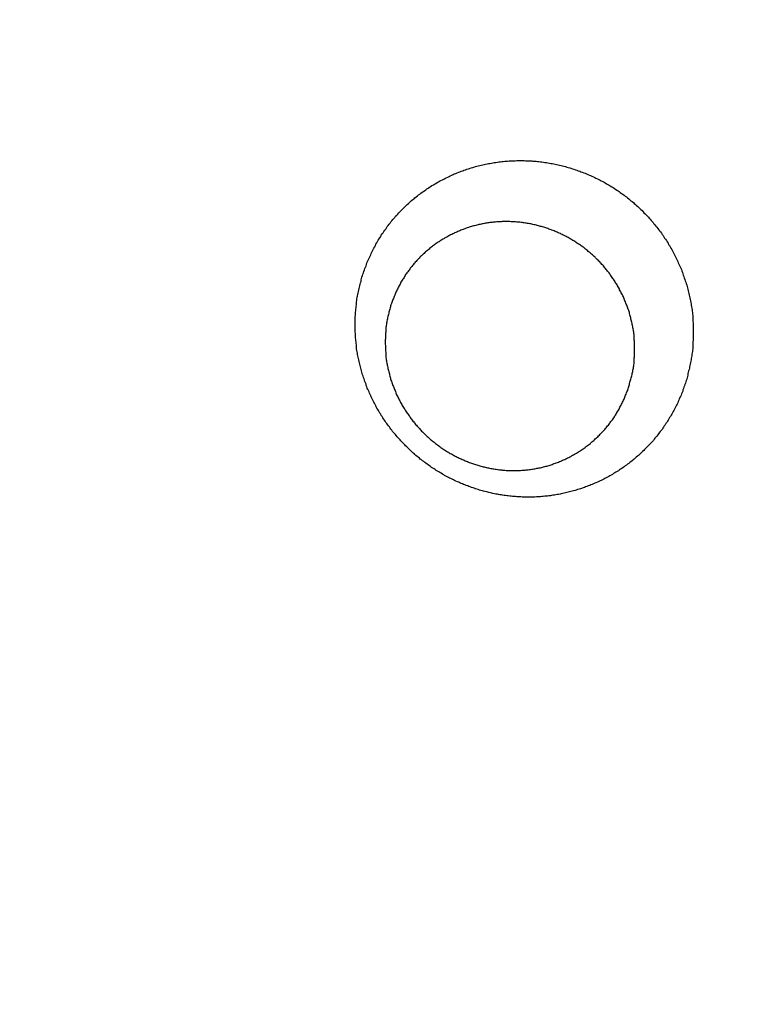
# Model space of a CAD drawing. Header units: millimetres. Extents: x 11979 to 37895, y 18730 to 47884.
# Tile 172 of 256: x 35966.5 to 35968.82, y 41550.25 to 41553.41. Entities that reach past the tile are written whole.
import ezdxf

# ---------------------------------------------------------------- set-up
doc = ezdxf.new("R2010")
doc.units = ezdxf.units.MM
doc.layers.add('-WYMIAR', color=8, linetype='Continuous')
doc.layers.add('PROJEKTOWANE', color=5, linetype='Continuous')
doc.styles.get("Standard").update_dxf_attribs({"font": 'arial.ttf'})
doc.dimstyles.new('CZA-KROPKA-50', dxfattribs={"dimtxt": 12, "dimasz": 1, "dimexe": 2, "dimexo": 25, "dimgap": 4, "dimtad": 1, "dimdec": 1, "dimrnd": 0.5, "dimzin": 9, "dimdsep": 46, "dimtxsty": 'Standard', "dimblk": 'CZA-KROPKA', "dimblk1": 'CZA-KROPKA', "dimblk2": 'CZA-KROPKA', "dimsah": 1, "dimcen": -20, "dimse1": 1, "dimse2": 1, "dimclrd": 8, "dimclre": 8, "dimclrt": 9, "dimadec": 0, "dimazin": 0, "dimtfac": 1, "dimtdec": 1, "dimtmove": 1, "dimatfit": 3, "dimldrblk": 'CZA-KROPKA', "dimfxl": 1, "dimtolj": 1, "dimtzin": 9, "dimarcsym": 0})

# ---------------------------------------------------------------- blocks, each defined once
blk = doc.blocks.new('CZA-KROPKA')
at = {"layer": '-WYMIAR', "linetype": 'ByBlock'}
for p, q in [((0, 10), (0, -10)), ((5, 0), (-5, 0))]:
    blk.add_line(p, q, dxfattribs=at)
at = {"layer": '-WYMIAR', "linetype": 'ByBlock', "const_width": 2.5}
blk.add_lwpolyline([(-1.25, 0, 1), (1.25, 0, 1)], format="xyb", close=True, dxfattribs=at)
blk = doc.blocks.new('*D2953')
at = {"layer": '-WYMIAR', "color": 8, "lineweight": -2}
blk.add_line((33872.3905, 41340.6237), (36051.3905, 41340.6237), dxfattribs=at)
at = {"layer": 'Defpoints', "color": 0}
for p in [(33871.3905, 41814.6237), (36052.3905, 41814.6237), (36052.3905, 41340.6237)]:
    blk.add_point(p, dxfattribs=at)
at = {"layer": '-WYMIAR', "color": 8, "lineweight": -2, "rotation": 180}
blk.add_blockref('CZA-KROPKA', (33871.3905, 41340.6237), dxfattribs=at)
at = {"layer": '-WYMIAR', "color": 8, "lineweight": -2}
blk.add_blockref('CZA-KROPKA', (36052.3905, 41340.6237), dxfattribs=at)
at = {"layer": '-WYMIAR', "color": 9, "insert": (34961.8905, 41350.7506), "char_height": 12, "attachment_point": 5, "bg_fill": 3, "box_fill_scale": 1.1, "bg_fill_color": 257, "bg_fill_transparency": 0}
blk.add_mtext('\\A1;2181', dxfattribs=at)
blk = doc.blocks.new('*D2961')
at = {"layer": '-WYMIAR', "color": 8, "lineweight": -2}
blk.add_line((36202.3905, 41491.6237), (36202.3905, 42911.6237), dxfattribs=at)
at = {"layer": 'Defpoints', "color": 0}
for p in [(34928.3905, 42912.6237), (36202.3905, 42912.6237), (36052.3905, 41490.6237)]:
    blk.add_point(p, dxfattribs=at)
at = {"layer": '-WYMIAR', "color": 8, "lineweight": -2}
for p, rotation in [((36202.3905, 42912.6237), 90), ((36202.3905, 41490.6237), 270)]:
    blk.add_blockref('CZA-KROPKA', p, dxfattribs=dict(at, rotation=rotation))
at = {"layer": '-WYMIAR', "color": 9, "insert": (36192.366, 42201.6237), "char_height": 12, "attachment_point": 5, "rotation": 90, "bg_fill": 3, "box_fill_scale": 1.1, "bg_fill_color": 257, "bg_fill_transparency": 0}
blk.add_mtext('\\A1;1422', dxfattribs=at)
blk = doc.blocks.new('Pisuar NOVA PRO ze zintegrowanym ceramicznym sitkiem')
at = {"linetype": 'ByBlock'}
blk.add_lwpolyline([(0.048522, -0.280264, 0.01172), (0.076356, -0.214528)], format="xyb", dxfattribs=at)
for points in [[(0.027323, -0.207823, 0), (0.027323, -0.207778, 0), (0.027323, -0.207733, 0), (0.027323, -0.207688, 0), (0.027323, -0.207643, 0), (0.027323, -0.207598, 0), (0.027323, -0.207553, 0), (0.027333, -0.207508, 0), (0.027333, -0.207463, 0), (0.027333, -0.207418, 0), (0.027343, -0.207373, 0), (0.027343, -0.207328, 0), (0.027343, -0.207283, 0), (0.027353, -0.207238, 0), (0.027353, -0.207194, 0), (0.027363, -0.207149, 0), (0.027373, -0.207104, 0), (0.027373, -0.207059, 0), (0.027383, -0.207015, 0), (0.027393, -0.20697, 0), (0.027393, -0.206926, 0), (0.027403, -0.206881, 0), (0.027413, -0.206837, 0), (0.027423, -0.206792, 0), (0.027433, -0.206748, 0), (0.027443, -0.206704, 0), (0.027443, -0.20666, 0), (0.027453, -0.206616, 0), (0.027473, -0.206572, 0), (0.027483, -0.206528, 0), (0.027493, -0.206484, 0), (0.027503, -0.20644, 0), (0.027513, -0.206397, 0), (0.027523, -0.206353, 0), (0.027533, -0.20631, 0), (0.027553, -0.206267, 0), (0.027563, -0.206223, 0), (0.027573, -0.20618, 0), (0.027593, -0.206137, 0), (0.027603, -0.206095, 0), (0.027623, -0.206052, 0), (0.027633, -0.206009, 0), (0.027653, -0.205967, 0), (0.027663, -0.205924, 0), (0.027683, -0.205882, 0), (0.027703, -0.20584, 0), (0.027713, -0.205798, 0), (0.027733, -0.205757, 0), (0.027753, -0.205715, 0), (0.027773, -0.205674, 0), (0.027783, -0.205632, 0), (0.027803, -0.205591, 0), (0.027823, -0.20555, 0), (0.027843, -0.205509, 0), (0.027863, -0.205469, 0), (0.027883, -0.205428, 0), (0.027903, -0.205388, 0), (0.027923, -0.205348, 0), (0.027943, -0.205308, 0), (0.027963, -0.205268, 0), (0.027993, -0.205229, 0), (0.028013, -0.205189, 0), (0.028033, -0.20515, 0), (0.028053, -0.205111, 0), (0.028083, -0.205073, 0), (0.028103, -0.205034, 0), (0.028123, -0.204996, 0), (0.028153, -0.204958, 0), (0.028173, -0.20492, 0), (0.028203, -0.204882, 0), (0.028223, -0.204845, 0), (0.028253, -0.204807, 0), (0.028273, -0.20477, 0), (0.028303, -0.204733, 0), (0.028323, -0.204697, 0), (0.028353, -0.20466, 0), (0.028383, -0.204624, 0), (0.028413, -0.204588, 0), (0.028433, -0.204553, 0), (0.028463, -0.204517, 0), (0.028493, -0.204482, 0), (0.028523, -0.204447, 0), (0.028553, -0.204413, 0), (0.028573, -0.204378, 0), (0.028603, -0.204344, 0), (0.028633, -0.20431, 0), (0.028663, -0.204276, 0), (0.028693, -0.204243, 0), (0.028723, -0.20421, 0), (0.028763, -0.204177, 0), (0.028793, -0.204144, 0), (0.028823, -0.204112, 0), (0.028853, -0.20408, 0), (0.028883, -0.204048, 0), (0.028913, -0.204016, 0), (0.028953, -0.203985, 0), (0.028983, -0.203954, 0), (0.029013, -0.203923, 0), (0.029043, -0.203893, 0), (0.029083, -0.203863, 0), (0.029113, -0.203833, 0), (0.029153, -0.203803, 0), (0.029183, -0.203774, 0), (0.029213, -0.203745, 0), (0.029253, -0.203716, 0), (0.029283, -0.203688, 0), (0.029323, -0.20366, 0), (0.029353, -0.203632, 0), (0.029393, -0.203605, 0), (0.029433, -0.203578, 0), (0.029463, -0.203551, 0), (0.029503, -0.203524, 0), (0.029543, -0.203498, 0), (0.029573, -0.203472, 0), (0.029613, -0.203447, 0), (0.029653, -0.203421, 0), (0.029683, -0.203396, 0), (0.029723, -0.203372, 0), (0.029763, -0.203348, 0), (0.029803, -0.203324, 0), (0.029843, -0.2033, 0), (0.029883, -0.203277, 0), (0.029913, -0.203254, 0), (0.029953, -0.203231, 0), (0.029993, -0.203209, 0), (0.030033, -0.203187, 0), (0.030073, -0.203166, 0), (0.030113, -0.203144, 0), (0.030153, -0.203123, 0), (0.030193, -0.203103, 0), (0.030233, -0.203083, 0), (0.030273, -0.203063, 0), (0.030313, -0.203043, 0), (0.030353, -0.203024, 0), (0.030393, -0.203005, 0), (0.030443, -0.202986, 0), (0.030483, -0.202968, 0), (0.030523, -0.20295, 0), (0.030563, -0.202933, 0), (0.030603, -0.202916, 0), (0.030643, -0.202899, 0), (0.030693, -0.202883, 0), (0.030733, -0.202867, 0), (0.030773, -0.202851, 0), (0.030813, -0.202835, 0), (0.030853, -0.20282, 0), (0.030903, -0.202806, 0), (0.030943, -0.202792, 0), (0.030983, -0.202778, 0), (0.031033, -0.202764, 0), (0.031073, -0.202751, 0), (0.031113, -0.202738, 0), (0.031163, -0.202726, 0), (0.031203, -0.202713, 0), (0.031243, -0.202702, 0), (0.031293, -0.20269, 0), (0.031333, -0.202679, 0), (0.031373, -0.202669, 0), (0.031423, -0.202658, 0), (0.031463, -0.202649, 0), (0.031513, -0.202639, 0), (0.031553, -0.20263, 0), (0.031593, -0.202621, 0), (0.031643, -0.202613, 0), (0.031683, -0.202605, 0), (0.031733, -0.202597, 0), (0.031773, -0.20259, 0), (0.031823, -0.202583, 0), (0.031863, -0.202577, 0), (0.031903, -0.20257, 0), (0.031953, -0.202565, 0), (0.031993, -0.202559, 0), (0.032043, -0.202554, 0), (0.032083, -0.20255, 0), (0.032133, -0.202546, 0), (0.032173, -0.202542, 0), (0.032223, -0.202538, 0), (0.032263, -0.202535, 0), (0.032313, -0.202533, 0), (0.032353, -0.20253, 0), (0.032403, -0.202528, 0), (0.032443, -0.202527, 0), (0.032493, -0.202526, 0), (0.032533, -0.202525, 0), (0.032583, -0.202524, 0), (0.032623, -0.202524, 0), (0.032673, -0.202524, 0), (0.032713, -0.202525, 0), (0.032763, -0.202526, 0), (0.032803, -0.202528, 0), (0.032853, -0.202529, 0), (0.032893, -0.202532, 0), (0.032943, -0.202534, 0), (0.032983, -0.202537, 0), (0.033023, -0.20254, 0), (0.033073, -0.202544, 0), (0.033113, -0.202548, 0), (0.033163, -0.202552, 0), (0.033203, -0.202557, 0), (0.033253, -0.202562, 0), (0.033293, -0.202567, 0), (0.033343, -0.202573, 0), (0.033383, -0.20258, 0), (0.033433, -0.202586, 0), (0.033473, -0.202593, 0), (0.033523, -0.2026, 0), (0.033563, -0.202608, 0), (0.033603, -0.202616, 0), (0.033653, -0.202624, 0), (0.033693, -0.202633, 0), (0.033743, -0.202642, 0), (0.033783, -0.202652, 0), (0.033823, -0.202661, 0), (0.033873, -0.202672, 0), (0.033913, -0.202682, 0), (0.033953, -0.202693, 0), (0.034003, -0.202704, 0), (0.034043, -0.202716, 0), (0.034083, -0.202728, 0), (0.034133, -0.20274, 0), (0.034173, -0.202753, 0), (0.034213, -0.202766, 0), (0.034263, -0.202779, 0), (0.034303, -0.202793, 0), (0.034343, -0.202807, 0), (0.034383, -0.202821, 0), (0.034433, -0.202836, 0), (0.034473, -0.202851, 0), (0.034513, -0.202866, 0), (0.034553, -0.202882, 0), (0.034603, -0.202898, 0), (0.034643, -0.202915, 0), (0.034683, -0.202931, 0), (0.034723, -0.202948, 0), (0.034763, -0.202966, 0), (0.034803, -0.202984, 0), (0.034843, -0.203002, 0), (0.034883, -0.20302, 0), (0.034933, -0.203039, 0), (0.034973, -0.203058, 0), (0.035013, -0.203077, 0), (0.035053, -0.203097, 0), (0.035093, -0.203117, 0), (0.035133, -0.203137, 0), (0.035173, -0.203158, 0), (0.035213, -0.203179, 0), (0.035253, -0.2032, 0), (0.035293, -0.203222, 0), (0.035323, -0.203244, 0), (0.035363, -0.203266, 0), (0.035403, -0.203289, 0), (0.035443, -0.203312, 0), (0.035483, -0.203335, 0), (0.035523, -0.203358, 0), (0.035563, -0.203382, 0), (0.035593, -0.203406, 0), (0.035633, -0.203431, 0), (0.035673, -0.203455, 0), (0.035713, -0.20348, 0), (0.035743, -0.203506, 0), (0.035783, -0.203531, 0), (0.035823, -0.203557, 0), (0.035853, -0.203583, 0), (0.035893, -0.20361, 0), (0.035933, -0.203637, 0), (0.035963, -0.203664, 0), (0.036003, -0.203691, 0), (0.036033, -0.203719, 0), (0.036073, -0.203747, 0), (0.036103, -0.203775, 0), (0.036143, -0.203803, 0), (0.036173, -0.203832, 0), (0.036213, -0.203861, 0), (0.036243, -0.20389, 0), (0.036273, -0.20392, 0), (0.036313, -0.20395, 0), (0.036343, -0.20398, 0), (0.036373, -0.20401, 0), (0.036413, -0.204041, 0), (0.036443, -0.204072, 0), (0.036473, -0.204103, 0), (0.036503, -0.204134, 0), (0.036543, -0.204166, 0), (0.036573, -0.204198, 0), (0.036603, -0.20423, 0), (0.036633, -0.204262, 0), (0.036663, -0.204295, 0), (0.036693, -0.204328, 0), (0.036723, -0.204361, 0), (0.036753, -0.204394, 0), (0.036783, -0.204428, 0), (0.036813, -0.204462, 0), (0.036843, -0.204496, 0), (0.036873, -0.20453, 0), (0.036903, -0.204565, 0), (0.036933, -0.204599, 0), (0.036963, -0.204634, 0), (0.036983, -0.204669, 0), (0.037013, -0.204705, 0), (0.037043, -0.20474, 0), (0.037063, -0.204776, 0), (0.037093, -0.204812, 0), (0.037123, -0.204849, 0), (0.037143, -0.204885, 0), (0.037173, -0.204922, 0), (0.037203, -0.204959, 0), (0.037223, -0.204996, 0), (0.037253, -0.205033, 0), (0.037273, -0.205071, 0), (0.037293, -0.205108, 0), (0.037323, -0.205146, 0), (0.037343, -0.205184, 0), (0.037373, -0.205222, 0), (0.037393, -0.205261, 0), (0.037413, -0.205299, 0), (0.037433, -0.205338, 0), (0.037463, -0.205377, 0), (0.037483, -0.205416, 0), (0.037503, -0.205456, 0), (0.037523, -0.205495, 0), (0.037543, -0.205535, 0), (0.037563, -0.205575, 0), (0.037583, -0.205615, 0), (0.037603, -0.205655, 0), (0.037623, -0.205695, 0), (0.037643, -0.205736, 0), (0.037663, -0.205776, 0), (0.037683, -0.205817, 0), (0.037703, -0.205858, 0), (0.037713, -0.205899, 0), (0.037733, -0.20594, 0), (0.037753, -0.205982, 0), (0.037773, -0.206023, 0), (0.037783, -0.206065, 0), (0.037803, -0.206107, 0), (0.037813, -0.206149, 0), (0.037833, -0.206191, 0), (0.037853, -0.206233, 0), (0.037863, -0.206275, 0), (0.037873, -0.206318, 0), (0.037893, -0.20636, 0), (0.037903, -0.206403, 0), (0.037923, -0.206446, 0), (0.037933, -0.206489, 0), (0.037943, -0.206532, 0), (0.037953, -0.206575, 0), (0.037973, -0.206618, 0), (0.037983, -0.206661, 0), (0.037993, -0.206705, 0), (0.038003, -0.206748, 0), (0.038013, -0.206792, 0), (0.038023, -0.206836, 0), (0.038033, -0.206879, 0), (0.038043, -0.206923, 0), (0.038053, -0.206967, 0), (0.038063, -0.207011, 0), (0.038073, -0.207055, 0), (0.038083, -0.2071, 0), (0.038083, -0.207144, 0), (0.038093, -0.207188, 0), (0.038103, -0.207232, 0), (0.038113, -0.207277, 0), (0.038113, -0.207321, 0), (0.038123, -0.207366, 0), (0.038123, -0.20741, 0), (0.038133, -0.207455, 0), (0.038133, -0.2075, 0), (0.038143, -0.207545, 0), (0.038143, -0.207589, 0), (0.038153, -0.207634, 0), (0.038153, -0.207679, 0), (0.038153, -0.207724, 0), (0.038153, -0.207769, 0), (0.038163, -0.207814, 0), (0.038163, -0.207859, 0), (0.038163, -0.207904, 0), (0.038163, -0.207949, 0), (0.038163, -0.207994, 0), (0.038163, -0.208039, 0), (0.038163, -0.208084, 0), (0.038163, -0.208129, 0), (0.038163, -0.208174, 0), (0.038163, -0.208219, 0), (0.038163, -0.208264, 0)], [(0.037203, -0.207462, 0), (0.037203, -0.207427, 0), (0.037193, -0.207391, 0), (0.037193, -0.207356, 0), (0.037193, -0.20732, 0), (0.037193, -0.207284, 0), (0.037193, -0.207249, 0), (0.037193, -0.207213, 0), (0.037183, -0.207178, 0), (0.037183, -0.207142, 0), (0.037183, -0.207107, 0), (0.037173, -0.207071, 0), (0.037173, -0.207036, 0), (0.037173, -0.207001, 0), (0.037163, -0.206965, 0), (0.037163, -0.20693, 0), (0.037153, -0.206895, 0), (0.037153, -0.20686, 0), (0.037143, -0.206825, 0), (0.037133, -0.20679, 0), (0.037133, -0.206755, 0), (0.037123, -0.20672, 0), (0.037113, -0.206685, 0), (0.037113, -0.20665, 0), (0.037103, -0.206615, 0), (0.037093, -0.206581, 0), (0.037083, -0.206546, 0), (0.037073, -0.206512, 0), (0.037063, -0.206477, 0), (0.037063, -0.206443, 0), (0.037053, -0.206409, 0), (0.037043, -0.206374, 0), (0.037033, -0.20634, 0), (0.037023, -0.206306, 0), (0.037013, -0.206273, 0), (0.036993, -0.206239, 0), (0.036983, -0.206205, 0), (0.036973, -0.206171, 0), (0.036963, -0.206138, 0), (0.036953, -0.206105, 0), (0.036933, -0.206071, 0), (0.036923, -0.206038, 0), (0.036913, -0.206005, 0), (0.036903, -0.205972, 0), (0.036883, -0.205939, 0), (0.036873, -0.205907, 0), (0.036853, -0.205874, 0), (0.036843, -0.205842, 0), (0.036833, -0.205809, 0), (0.036813, -0.205777, 0), (0.036793, -0.205745, 0), (0.036783, -0.205713, 0), (0.036763, -0.205681, 0), (0.036753, -0.20565, 0), (0.036733, -0.205618, 0), (0.036713, -0.205587, 0), (0.036703, -0.205555, 0), (0.036683, -0.205524, 0), (0.036663, -0.205493, 0), (0.036653, -0.205463, 0), (0.036633, -0.205432, 0), (0.036613, -0.205401, 0), (0.036593, -0.205371, 0), (0.036573, -0.205341, 0), (0.036553, -0.205311, 0), (0.036533, -0.205281, 0), (0.036513, -0.205251, 0), (0.036493, -0.205222, 0), (0.036473, -0.205193, 0), (0.036453, -0.205163, 0), (0.036433, -0.205134, 0), (0.036413, -0.205106, 0), (0.036393, -0.205077, 0), (0.036373, -0.205049, 0), (0.036353, -0.20502, 0), (0.036333, -0.204992, 0), (0.036313, -0.204964, 0), (0.036283, -0.204937, 0), (0.036263, -0.204909, 0), (0.036243, -0.204882, 0), (0.036223, -0.204854, 0), (0.036193, -0.204827, 0), (0.036173, -0.204801, 0), (0.036153, -0.204774, 0), (0.036123, -0.204748, 0), (0.036103, -0.204722, 0), (0.036073, -0.204696, 0), (0.036053, -0.20467, 0), (0.036033, -0.204644, 0), (0.036003, -0.204619, 0), (0.035983, -0.204594, 0), (0.035953, -0.204569, 0), (0.035933, -0.204544, 0), (0.035903, -0.20452, 0), (0.035873, -0.204495, 0), (0.035853, -0.204471, 0), (0.035823, -0.204447, 0), (0.035803, -0.204424, 0), (0.035773, -0.2044, 0), (0.035743, -0.204377, 0), (0.035713, -0.204354, 0), (0.035693, -0.204331, 0), (0.035663, -0.204309, 0), (0.035633, -0.204287, 0), (0.035603, -0.204265, 0), (0.035583, -0.204243, 0), (0.035553, -0.204221, 0), (0.035523, -0.2042, 0), (0.035493, -0.204179, 0), (0.035463, -0.204158, 0), (0.035433, -0.204137, 0), (0.035413, -0.204117, 0), (0.035383, -0.204097, 0), (0.035353, -0.204077, 0), (0.035323, -0.204057, 0), (0.035293, -0.204038, 0), (0.035263, -0.204019, 0), (0.035233, -0.204, 0), (0.035203, -0.203981, 0), (0.035173, -0.203963, 0), (0.035143, -0.203945, 0), (0.035113, -0.203927, 0), (0.035073, -0.203909, 0), (0.035043, -0.203892, 0), (0.035013, -0.203875, 0), (0.034983, -0.203858, 0), (0.034953, -0.203842, 0), (0.034923, -0.203825, 0), (0.034893, -0.203809, 0), (0.034863, -0.203794, 0), (0.034823, -0.203778, 0), (0.034793, -0.203763, 0), (0.034763, -0.203748, 0), (0.034733, -0.203733, 0), (0.034693, -0.203719, 0), (0.034663, -0.203705, 0), (0.034633, -0.203691, 0), (0.034603, -0.203677, 0), (0.034563, -0.203664, 0), (0.034533, -0.203651, 0), (0.034503, -0.203638, 0), (0.034463, -0.203626, 0), (0.034433, -0.203614, 0), (0.034403, -0.203602, 0), (0.034363, -0.20359, 0), (0.034333, -0.203579, 0), (0.034303, -0.203568, 0), (0.034263, -0.203557, 0), (0.034233, -0.203547, 0), (0.034193, -0.203537, 0), (0.034163, -0.203527, 0), (0.034133, -0.203517, 0), (0.034093, -0.203508, 0), (0.034063, -0.203499, 0), (0.034023, -0.203491, 0), (0.033993, -0.203482, 0), (0.033953, -0.203474, 0), (0.033923, -0.203466, 0), (0.033883, -0.203459, 0), (0.033853, -0.203452, 0), (0.033813, -0.203445, 0), (0.033783, -0.203439, 0), (0.033743, -0.203433, 0), (0.033713, -0.203427, 0), (0.033673, -0.203421, 0), (0.033643, -0.203416, 0), (0.033603, -0.203411, 0), (0.033573, -0.203406, 0), (0.033533, -0.203402, 0), (0.033503, -0.203398, 0), (0.033463, -0.203395, 0), (0.033433, -0.203391, 0), (0.033393, -0.203388, 0), (0.033363, -0.203386, 0), (0.033323, -0.203383, 0), (0.033283, -0.203381, 0), (0.033253, -0.203379, 0), (0.033213, -0.203378, 0), (0.033183, -0.203377, 0), (0.033143, -0.203376, 0), (0.033113, -0.203376, 0), (0.033073, -0.203376, 0), (0.033033, -0.203376, 0), (0.033003, -0.203376, 0), (0.032963, -0.203377, 0), (0.032933, -0.203378, 0), (0.032893, -0.20338, 0), (0.032863, -0.203382, 0), (0.032823, -0.203384, 0), (0.032793, -0.203386, 0), (0.032753, -0.203389, 0), (0.032713, -0.203392, 0), (0.032683, -0.203396, 0), (0.032643, -0.203399, 0), (0.032613, -0.203403, 0), (0.032573, -0.203408, 0), (0.032543, -0.203412, 0), (0.032503, -0.203417, 0), (0.032473, -0.203423, 0), (0.032433, -0.203429, 0), (0.032403, -0.203435, 0), (0.032363, -0.203441, 0), (0.032333, -0.203448, 0), (0.032293, -0.203455, 0), (0.032263, -0.203462, 0), (0.032223, -0.203469, 0), (0.032193, -0.203477, 0), (0.032153, -0.203486, 0), (0.032123, -0.203494, 0), (0.032083, -0.203503, 0), (0.032053, -0.203513, 0), (0.032013, -0.203522, 0), (0.031983, -0.203532, 0), (0.031943, -0.203542, 0), (0.031913, -0.203553, 0), (0.031883, -0.203564, 0), (0.031843, -0.203575, 0), (0.031813, -0.203587, 0), (0.031783, -0.203599, 0), (0.031743, -0.203611, 0), (0.031713, -0.203623, 0), (0.031673, -0.203636, 0), (0.031643, -0.203649, 0), (0.031613, -0.203663, 0), (0.031573, -0.203676, 0), (0.031543, -0.203691, 0), (0.031513, -0.203705, 0), (0.031483, -0.20372, 0), (0.031443, -0.203735, 0), (0.031413, -0.20375, 0), (0.031383, -0.203766, 0), (0.031353, -0.203781, 0), (0.031313, -0.203798, 0), (0.031283, -0.203814, 0), (0.031253, -0.203831, 0), (0.031223, -0.203848, 0), (0.031193, -0.203865, 0), (0.031163, -0.203883, 0), (0.031133, -0.203901, 0), (0.031093, -0.203919, 0), (0.031063, -0.203938, 0), (0.031033, -0.203956, 0), (0.031003, -0.203975, 0), (0.030973, -0.203995, 0), (0.030943, -0.204014, 0), (0.030913, -0.204034, 0), (0.030883, -0.204055, 0), (0.030853, -0.204075, 0), (0.030823, -0.204096, 0), (0.030793, -0.204117, 0), (0.030773, -0.204138, 0), (0.030743, -0.20416, 0), (0.030713, -0.204181, 0), (0.030683, -0.204203, 0), (0.030653, -0.204226, 0), (0.030623, -0.204248, 0), (0.030603, -0.204271, 0), (0.030573, -0.204294, 0), (0.030543, -0.204317, 0), (0.030513, -0.204341, 0), (0.030493, -0.204365, 0), (0.030463, -0.204389, 0), (0.030433, -0.204413, 0), (0.030413, -0.204438, 0), (0.030383, -0.204463, 0), (0.030363, -0.204488, 0), (0.030333, -0.204513, 0), (0.030303, -0.204539, 0), (0.030283, -0.204564, 0), (0.030263, -0.20459, 0), (0.030233, -0.204617, 0), (0.030213, -0.204643, 0), (0.030183, -0.20467, 0), (0.030163, -0.204697, 0), (0.030133, -0.204724, 0), (0.030113, -0.204751, 0), (0.030093, -0.204779, 0), (0.030073, -0.204807, 0), (0.030043, -0.204835, 0), (0.030023, -0.204863, 0), (0.030003, -0.204892, 0), (0.029983, -0.20492, 0), (0.029963, -0.204949, 0), (0.029933, -0.204978, 0), (0.029913, -0.205008, 0), (0.029893, -0.205037, 0), (0.029873, -0.205067, 0), (0.029853, -0.205097, 0), (0.029833, -0.205127, 0), (0.029813, -0.205157, 0), (0.029793, -0.205188, 0), (0.029783, -0.205218, 0), (0.029763, -0.205249, 0), (0.029743, -0.20528, 0), (0.029723, -0.205311, 0), (0.029703, -0.205343, 0), (0.029693, -0.205374, 0), (0.029673, -0.205406, 0), (0.029653, -0.205438, 0), (0.029633, -0.20547, 0), (0.029623, -0.205502, 0), (0.029603, -0.205534, 0), (0.029593, -0.205567, 0), (0.029573, -0.205599, 0), (0.029563, -0.205632, 0), (0.029543, -0.205665, 0), (0.029533, -0.205698, 0), (0.029513, -0.205731, 0), (0.029503, -0.205764, 0), (0.029493, -0.205798, 0), (0.029473, -0.205831, 0), (0.029463, -0.205865, 0), (0.029453, -0.205899, 0), (0.029433, -0.205933, 0), (0.029423, -0.205967, 0), (0.029413, -0.206001, 0), (0.029403, -0.206035, 0), (0.029393, -0.206069, 0), (0.029383, -0.206104, 0), (0.029373, -0.206138, 0), (0.029363, -0.206173, 0), (0.029353, -0.206207, 0), (0.029343, -0.206242, 0), (0.029333, -0.206277, 0), (0.029323, -0.206312, 0), (0.029313, -0.206347, 0), (0.029303, -0.206382, 0), (0.029293, -0.206417, 0), (0.029283, -0.206452, 0), (0.029283, -0.206488, 0), (0.029273, -0.206523, 0), (0.029263, -0.206558, 0), (0.029263, -0.206594, 0), (0.029253, -0.206629, 0), (0.029243, -0.206665, 0), (0.029243, -0.206701, 0), (0.029233, -0.206736, 0), (0.029233, -0.206772, 0), (0.029223, -0.206808, 0), (0.029223, -0.206844, 0), (0.029223, -0.206879, 0), (0.029213, -0.206915, 0), (0.029213, -0.206951, 0), (0.029213, -0.206987, 0), (0.029203, -0.207023, 0), (0.029203, -0.207059, 0), (0.029203, -0.207095, 0), (0.029203, -0.207131, 0), (0.029203, -0.207167, 0), (0.029203, -0.207203, 0), (0.029203, -0.207239, 0), (0.029203, -0.207275, 0)], [(0.029203, -0.207275, 0), (0.029203, -0.207311, 0), (0.029203, -0.207347, 0), (0.029203, -0.207383, 0), (0.029203, -0.207419, 0), (0.029203, -0.207455, 0), (0.029203, -0.207491, 0), (0.029203, -0.207527, 0), (0.029213, -0.207562, 0), (0.029213, -0.207598, 0), (0.029213, -0.207634, 0), (0.029223, -0.20767, 0), (0.029223, -0.207706, 0), (0.029223, -0.207742, 0), (0.029233, -0.207777, 0), (0.029233, -0.207813, 0), (0.029243, -0.207849, 0), (0.029243, -0.207884, 0), (0.029253, -0.20792, 0), (0.029263, -0.207955, 0), (0.029263, -0.207991, 0), (0.029273, -0.208026, 0), (0.029283, -0.208061, 0), (0.029283, -0.208097, 0), (0.029293, -0.208132, 0), (0.029303, -0.208167, 0), (0.029313, -0.208202, 0), (0.029323, -0.208237, 0), (0.029323, -0.208272, 0), (0.029333, -0.208307, 0), (0.029343, -0.208341, 0), (0.029353, -0.208376, 0), (0.029363, -0.20841, 0), (0.029373, -0.208445, 0), (0.029383, -0.208479, 0), (0.029393, -0.208513, 0), (0.029413, -0.208548, 0), (0.029423, -0.208582, 0), (0.029433, -0.208616, 0), (0.029443, -0.208649, 0), (0.029453, -0.208683, 0), (0.029473, -0.208717, 0), (0.029483, -0.20875, 0), (0.029493, -0.208784, 0), (0.029513, -0.208817, 0), (0.029523, -0.20885, 0), (0.029543, -0.208883, 0), (0.029553, -0.208916, 0), (0.029563, -0.208949, 0), (0.029583, -0.208981, 0), (0.029593, -0.209014, 0), (0.029613, -0.209046, 0), (0.029633, -0.209078, 0), (0.029643, -0.20911, 0), (0.029663, -0.209142, 0), (0.029683, -0.209174, 0), (0.029693, -0.209205, 0), (0.029713, -0.209237, 0), (0.029733, -0.209268, 0), (0.029753, -0.209299, 0), (0.029763, -0.20933, 0), (0.029783, -0.209361, 0), (0.029803, -0.209391, 0), (0.029823, -0.209422, 0), (0.029843, -0.209452, 0), (0.029863, -0.209482, 0), (0.029883, -0.209512, 0), (0.029903, -0.209541, 0), (0.029923, -0.209571, 0), (0.029943, -0.2096, 0), (0.029963, -0.209629, 0), (0.029983, -0.209658, 0), (0.030003, -0.209687, 0), (0.030023, -0.209716, 0), (0.030043, -0.209744, 0), (0.030073, -0.209772, 0), (0.030093, -0.2098, 0), (0.030113, -0.209828, 0), (0.030133, -0.209855, 0), (0.030163, -0.209883, 0), (0.030183, -0.20991, 0), (0.030203, -0.209937, 0), (0.030223, -0.209963, 0), (0.030253, -0.20999, 0), (0.030273, -0.210016, 0), (0.030303, -0.210042, 0), (0.030323, -0.210068, 0), (0.030353, -0.210094, 0), (0.030373, -0.210119, 0), (0.030403, -0.210145, 0), (0.030423, -0.21017, 0), (0.030453, -0.210194, 0), (0.030473, -0.210219, 0), (0.030503, -0.210243, 0), (0.030523, -0.210267, 0), (0.030553, -0.210291, 0), (0.030583, -0.210315, 0), (0.030603, -0.210338, 0), (0.030633, -0.210362, 0), (0.030663, -0.210385, 0), (0.030693, -0.210407, 0), (0.030713, -0.21043, 0), (0.030743, -0.210452, 0), (0.030773, -0.210474, 0), (0.030803, -0.210496, 0), (0.030823, -0.210518, 0), (0.030853, -0.210539, 0), (0.030883, -0.21056, 0), (0.030913, -0.210581, 0), (0.030943, -0.210601, 0), (0.030973, -0.210622, 0), (0.031003, -0.210642, 0), (0.031033, -0.210662, 0), (0.031063, -0.210681, 0), (0.031093, -0.210701, 0), (0.031123, -0.21072, 0), (0.031153, -0.210739, 0), (0.031183, -0.210757, 0), (0.031213, -0.210775, 0), (0.031243, -0.210794, 0), (0.031273, -0.210811, 0), (0.031303, -0.210829, 0), (0.031333, -0.210846, 0), (0.031363, -0.210863, 0), (0.031393, -0.21088, 0), (0.031423, -0.210896, 0), (0.031463, -0.210913, 0), (0.031493, -0.210929, 0), (0.031523, -0.210944, 0), (0.031553, -0.21096, 0), (0.031583, -0.210975, 0), (0.031623, -0.21099, 0), (0.031653, -0.211004, 0), (0.031683, -0.211019, 0), (0.031713, -0.211033, 0), (0.031753, -0.211046, 0), (0.031783, -0.21106, 0), (0.031813, -0.211073, 0), (0.031853, -0.211086, 0), (0.031883, -0.211099, 0), (0.031913, -0.211111, 0), (0.031953, -0.211123, 0), (0.031983, -0.211135, 0), (0.032013, -0.211146, 0), (0.032053, -0.211157, 0), (0.032083, -0.211168, 0), (0.032113, -0.211179, 0), (0.032153, -0.211189, 0), (0.032183, -0.211199, 0), (0.032223, -0.211209, 0), (0.032253, -0.211219, 0), (0.032283, -0.211228, 0), (0.032323, -0.211237, 0), (0.032353, -0.211245, 0), (0.032393, -0.211253, 0), (0.032423, -0.211261, 0), (0.032463, -0.211269, 0), (0.032493, -0.211276, 0), (0.032533, -0.211284, 0), (0.032563, -0.21129, 0), (0.032603, -0.211297, 0), (0.032633, -0.211303, 0), (0.032673, -0.211309, 0), (0.032703, -0.211314, 0), (0.032743, -0.21132, 0), (0.032773, -0.211325, 0), (0.032813, -0.211329, 0), (0.032843, -0.211334, 0), (0.032883, -0.211338, 0), (0.032913, -0.211341, 0), (0.032953, -0.211345, 0), (0.032983, -0.211348, 0), (0.033023, -0.211351, 0), (0.033063, -0.211353, 0), (0.033093, -0.211355, 0), (0.033133, -0.211357, 0), (0.033163, -0.211358, 0), (0.033203, -0.21136, 0), (0.033233, -0.211361, 0), (0.033273, -0.211361, 0), (0.033303, -0.211361, 0), (0.033343, -0.211361, 0), (0.033383, -0.211361, 0), (0.033413, -0.21136, 0), (0.033453, -0.211359, 0), (0.033483, -0.211358, 0), (0.033523, -0.211356, 0), (0.033553, -0.211354, 0), (0.033593, -0.211352, 0), (0.033623, -0.21135, 0), (0.033663, -0.211347, 0), (0.033703, -0.211343, 0), (0.033733, -0.21134, 0), (0.033773, -0.211336, 0), (0.033803, -0.211332, 0), (0.033843, -0.211327, 0), (0.033873, -0.211322, 0), (0.033913, -0.211317, 0), (0.033943, -0.211312, 0), (0.033983, -0.211306, 0), (0.034013, -0.2113, 0), (0.034053, -0.211293, 0), (0.034083, -0.211286, 0), (0.034123, -0.211279, 0), (0.034153, -0.211272, 0), (0.034193, -0.211264, 0), (0.034223, -0.211256, 0), (0.034263, -0.211247, 0), (0.034293, -0.211239, 0), (0.034333, -0.211229, 0), (0.034363, -0.21122, 0), (0.034403, -0.21121, 0), (0.034433, -0.2112, 0), (0.034473, -0.21119, 0), (0.034503, -0.211179, 0), (0.034533, -0.211168, 0), (0.034573, -0.211157, 0), (0.034603, -0.211145, 0), (0.034643, -0.211133, 0), (0.034673, -0.211121, 0), (0.034703, -0.211108, 0), (0.034743, -0.211095, 0), (0.034773, -0.211082, 0), (0.034803, -0.211069, 0), (0.034843, -0.211055, 0), (0.034873, -0.211041, 0), (0.034903, -0.211026, 0), (0.034933, -0.211011, 0), (0.034973, -0.210996, 0), (0.035003, -0.210981, 0), (0.035033, -0.210965, 0), (0.035063, -0.210949, 0), (0.035103, -0.210933, 0), (0.035133, -0.210917, 0), (0.035163, -0.2109, 0), (0.035193, -0.210883, 0), (0.035223, -0.210865, 0), (0.035253, -0.210848, 0), (0.035293, -0.21083, 0), (0.035323, -0.210812, 0), (0.035353, -0.210793, 0), (0.035383, -0.210774, 0), (0.035413, -0.210755, 0), (0.035443, -0.210736, 0), (0.035473, -0.210716, 0), (0.035503, -0.210696, 0), (0.035533, -0.210676, 0), (0.035563, -0.210656, 0), (0.035593, -0.210635, 0), (0.035623, -0.210614, 0), (0.035653, -0.210593, 0), (0.035683, -0.210571, 0), (0.035703, -0.210549, 0), (0.035733, -0.210527, 0), (0.035763, -0.210505, 0), (0.035793, -0.210482, 0), (0.035823, -0.210459, 0), (0.035843, -0.210436, 0), (0.035873, -0.210413, 0), (0.035903, -0.210389, 0), (0.035933, -0.210365, 0), (0.035953, -0.210341, 0), (0.035983, -0.210317, 0), (0.036003, -0.210292, 0), (0.036033, -0.210267, 0), (0.036063, -0.210242, 0), (0.036083, -0.210217, 0), (0.036113, -0.210191, 0), (0.036133, -0.210165, 0), (0.036163, -0.210139, 0), (0.036183, -0.210113, 0), (0.036203, -0.210086, 0), (0.036233, -0.21006, 0), (0.036253, -0.210033, 0), (0.036283, -0.210005, 0), (0.036303, -0.209978, 0), (0.036323, -0.20995, 0), (0.036343, -0.209922, 0), (0.036373, -0.209894, 0), (0.036393, -0.209866, 0), (0.036413, -0.209837, 0), (0.036433, -0.209808, 0), (0.036453, -0.209779, 0), (0.036473, -0.20975, 0), (0.036503, -0.209721, 0), (0.036523, -0.209691, 0), (0.036543, -0.209661, 0), (0.036563, -0.209631, 0), (0.036583, -0.209601, 0), (0.036593, -0.209571, 0), (0.036613, -0.20954, 0), (0.036633, -0.20951, 0), (0.036653, -0.209479, 0), (0.036673, -0.209448, 0), (0.036693, -0.209417, 0), (0.036703, -0.209385, 0), (0.036723, -0.209354, 0), (0.036743, -0.209322, 0), (0.036763, -0.20929, 0), (0.036773, -0.209258, 0), (0.036793, -0.209226, 0), (0.036803, -0.209194, 0), (0.036823, -0.209161, 0), (0.036833, -0.209129, 0), (0.036853, -0.209096, 0), (0.036863, -0.209063, 0), (0.036883, -0.20903, 0), (0.036893, -0.208997, 0), (0.036913, -0.208964, 0), (0.036923, -0.208931, 0), (0.036933, -0.208897, 0), (0.036953, -0.208864, 0), (0.036963, -0.20883, 0), (0.036973, -0.208796, 0), (0.036983, -0.208763, 0), (0.036993, -0.208729, 0), (0.037013, -0.208695, 0), (0.037023, -0.20866, 0), (0.037033, -0.208626, 0), (0.037043, -0.208592, 0), (0.037053, -0.208557, 0), (0.037063, -0.208523, 0), (0.037073, -0.208488, 0), (0.037083, -0.208453, 0), (0.037083, -0.208419, 0), (0.037093, -0.208384, 0), (0.037103, -0.208349, 0), (0.037113, -0.208314, 0), (0.037123, -0.208279, 0), (0.037123, -0.208244, 0), (0.037133, -0.208209, 0), (0.037143, -0.208173, 0), (0.037143, -0.208138, 0), (0.037153, -0.208103, 0), (0.037153, -0.208068, 0), (0.037163, -0.208032, 0), (0.037163, -0.207997, 0), (0.037173, -0.207961, 0), (0.037173, -0.207926, 0), (0.037183, -0.20789, 0), (0.037183, -0.207855, 0), (0.037183, -0.207819, 0), (0.037193, -0.207783, 0), (0.037193, -0.207748, 0), (0.037193, -0.207712, 0), (0.037193, -0.207676, 0), (0.037193, -0.207641, 0), (0.037193, -0.207605, 0), (0.037203, -0.207569, 0), (0.037203, -0.207534, 0), (0.037203, -0.207498, 0), (0.037203, -0.207462, 0)], [(0.038163, -0.208264, 0), (0.038163, -0.208312, 0), (0.038153, -0.208359, 0), (0.038153, -0.208407, 0), (0.038153, -0.208455, 0), (0.038143, -0.208502, 0), (0.038143, -0.20855, 0), (0.038133, -0.208598, 0), (0.038133, -0.208645, 0), (0.038123, -0.208693, 0), (0.038123, -0.20874, 0), (0.038113, -0.208788, 0), (0.038103, -0.208835, 0), (0.038103, -0.208883, 0), (0.038093, -0.20893, 0), (0.038083, -0.208977, 0), (0.038073, -0.209024, 0), (0.038063, -0.209071, 0), (0.038053, -0.209118, 0), (0.038043, -0.209165, 0), (0.038033, -0.209212, 0), (0.038023, -0.209259, 0), (0.038013, -0.209305, 0), (0.038003, -0.209352, 0), (0.037993, -0.209398, 0), (0.037973, -0.209445, 0), (0.037963, -0.209491, 0), (0.037953, -0.209537, 0), (0.037943, -0.209583, 0), (0.037923, -0.209629, 0), (0.037913, -0.209674, 0), (0.037893, -0.20972, 0), (0.037883, -0.209765, 0), (0.037863, -0.209811, 0), (0.037853, -0.209856, 0), (0.037833, -0.209901, 0), (0.037813, -0.209945, 0), (0.037793, -0.20999, 0), (0.037783, -0.210035, 0), (0.037763, -0.210079, 0), (0.037743, -0.210123, 0), (0.037723, -0.210167, 0), (0.037703, -0.210211, 0), (0.037683, -0.210255, 0), (0.037663, -0.210298, 0), (0.037643, -0.210341, 0), (0.037623, -0.210384, 0), (0.037603, -0.210427, 0), (0.037583, -0.21047, 0), (0.037563, -0.210512, 0), (0.037533, -0.210554, 0), (0.037513, -0.210596, 0), (0.037493, -0.210638, 0), (0.037463, -0.21068, 0), (0.037443, -0.210721, 0), (0.037423, -0.210762, 0), (0.037393, -0.210803, 0), (0.037373, -0.210844, 0), (0.037343, -0.210884, 0), (0.037323, -0.210924, 0), (0.037293, -0.210964, 0), (0.037263, -0.211004, 0), (0.037243, -0.211043, 0), (0.037213, -0.211083, 0), (0.037183, -0.211122, 0), (0.037153, -0.21116, 0), (0.037133, -0.211199, 0), (0.037103, -0.211237, 0), (0.037073, -0.211275, 0), (0.037043, -0.211312, 0), (0.037013, -0.21135, 0), (0.036983, -0.211387, 0), (0.036953, -0.211424, 0), (0.036923, -0.21146, 0), (0.036893, -0.211496, 0), (0.036863, -0.211532, 0), (0.036823, -0.211568, 0), (0.036793, -0.211603, 0), (0.036763, -0.211638, 0), (0.036733, -0.211673, 0), (0.036693, -0.211707, 0), (0.036663, -0.211742, 0), (0.036633, -0.211775, 0), (0.036593, -0.211809, 0), (0.036563, -0.211842, 0), (0.036523, -0.211875, 0), (0.036493, -0.211908, 0), (0.036453, -0.21194, 0), (0.036423, -0.211972, 0), (0.036383, -0.212004, 0), (0.036353, -0.212035, 0), (0.036313, -0.212066, 0), (0.036273, -0.212096, 0), (0.036243, -0.212127, 0), (0.036203, -0.212157, 0), (0.036163, -0.212186, 0), (0.036133, -0.212215, 0), (0.036093, -0.212244, 0), (0.036053, -0.212273, 0), (0.036013, -0.212301, 0), (0.035973, -0.212329, 0), (0.035933, -0.212356, 0), (0.035893, -0.212384, 0), (0.035863, -0.21241, 0), (0.035823, -0.212437, 0), (0.035783, -0.212463, 0), (0.035743, -0.212489, 0), (0.035703, -0.212514, 0), (0.035653, -0.212539, 0), (0.035613, -0.212564, 0), (0.035573, -0.212588, 0), (0.035533, -0.212612, 0), (0.035493, -0.212635, 0), (0.035453, -0.212658, 0), (0.035413, -0.212681, 0), (0.035363, -0.212704, 0), (0.035323, -0.212726, 0), (0.035283, -0.212747, 0), (0.035243, -0.212768, 0), (0.035193, -0.212789, 0), (0.035153, -0.21281, 0), (0.035113, -0.21283, 0), (0.035063, -0.21285, 0), (0.035023, -0.212869, 0), (0.034983, -0.212888, 0), (0.034933, -0.212906, 0), (0.034893, -0.212924, 0), (0.034843, -0.212942, 0), (0.034803, -0.212959, 0), (0.034763, -0.212976, 0), (0.034713, -0.212993, 0), (0.034673, -0.213009, 0), (0.034623, -0.213025, 0), (0.034583, -0.21304, 0), (0.034533, -0.213055, 0), (0.034493, -0.213069, 0), (0.034443, -0.213083, 0), (0.034393, -0.213097, 0), (0.034353, -0.21311, 0), (0.034303, -0.213123, 0), (0.034263, -0.213136, 0), (0.034213, -0.213148, 0), (0.034163, -0.213159, 0), (0.034123, -0.213171, 0), (0.034073, -0.213181, 0), (0.034023, -0.213192, 0), (0.033983, -0.213202, 0), (0.033933, -0.213211, 0), (0.033883, -0.213221, 0), (0.033843, -0.213229, 0), (0.033793, -0.213238, 0), (0.033743, -0.213246, 0), (0.033703, -0.213253, 0), (0.033653, -0.21326, 0), (0.033603, -0.213267, 0), (0.033553, -0.213273, 0), (0.033513, -0.213279, 0), (0.033463, -0.213284, 0), (0.033413, -0.213289, 0), (0.033363, -0.213294, 0), (0.033323, -0.213298, 0), (0.033273, -0.213302, 0), (0.033223, -0.213305, 0), (0.033173, -0.213308, 0), (0.033133, -0.213311, 0), (0.033083, -0.213313, 0), (0.033033, -0.213315, 0), (0.032983, -0.213316, 0), (0.032933, -0.213317, 0), (0.032893, -0.213317, 0), (0.032843, -0.213317, 0), (0.032793, -0.213317, 0), (0.032743, -0.213316, 0), (0.032703, -0.213315, 0), (0.032653, -0.213313, 0), (0.032603, -0.213311, 0), (0.032553, -0.213308, 0), (0.032503, -0.213305, 0), (0.032463, -0.213302, 0), (0.032413, -0.213298, 0), (0.032363, -0.213294, 0), (0.032313, -0.213289, 0), (0.032273, -0.213284, 0), (0.032223, -0.213279, 0), (0.032173, -0.213273, 0), (0.032123, -0.213267, 0), (0.032083, -0.21326, 0), (0.032033, -0.213253, 0), (0.031983, -0.213245, 0), (0.031933, -0.213237, 0), (0.031893, -0.213229, 0), (0.031843, -0.21322, 0), (0.031793, -0.213211, 0), (0.031753, -0.213201, 0), (0.031703, -0.213191, 0), (0.031653, -0.213181, 0), (0.031613, -0.21317, 0), (0.031563, -0.213159, 0), (0.031513, -0.213148, 0), (0.031473, -0.213136, 0), (0.031423, -0.213123, 0), (0.031373, -0.21311, 0), (0.031333, -0.213097, 0), (0.031283, -0.213084, 0), (0.031243, -0.21307, 0), (0.031193, -0.213056, 0), (0.031153, -0.213041, 0), (0.031103, -0.213026, 0), (0.031053, -0.21301, 0), (0.031013, -0.212994, 0), (0.030963, -0.212978, 0), (0.030923, -0.212962, 0), (0.030883, -0.212945, 0), (0.030833, -0.212927, 0), (0.030793, -0.21291, 0), (0.030743, -0.212891, 0), (0.030703, -0.212873, 0), (0.030653, -0.212854, 0), (0.030613, -0.212835, 0), (0.030573, -0.212815, 0), (0.030523, -0.212795, 0), (0.030483, -0.212775, 0), (0.030443, -0.212754, 0), (0.030393, -0.212733, 0), (0.030353, -0.212712, 0), (0.030313, -0.21269, 0), (0.030273, -0.212668, 0), (0.030223, -0.212645, 0), (0.030183, -0.212622, 0), (0.030143, -0.212599, 0), (0.030103, -0.212576, 0), (0.030063, -0.212552, 0), (0.030023, -0.212527, 0), (0.029983, -0.212503, 0), (0.029933, -0.212478, 0), (0.029893, -0.212452, 0), (0.029853, -0.212427, 0), (0.029813, -0.212401, 0), (0.029773, -0.212374, 0), (0.029733, -0.212348, 0), (0.029703, -0.212321, 0), (0.029663, -0.212293, 0), (0.029623, -0.212265, 0), (0.029583, -0.212237, 0), (0.029543, -0.212209, 0), (0.029503, -0.21218, 0), (0.029463, -0.212151, 0), (0.029433, -0.212122, 0), (0.029393, -0.212092, 0), (0.029353, -0.212062, 0), (0.029323, -0.212032, 0), (0.029283, -0.212002, 0), (0.029243, -0.211971, 0), (0.029213, -0.21194, 0), (0.029173, -0.211908, 0), (0.029143, -0.211876, 0), (0.029103, -0.211844, 0), (0.029073, -0.211812, 0), (0.029033, -0.211779, 0), (0.029003, -0.211746, 0), (0.028963, -0.211713, 0), (0.028933, -0.211679, 0), (0.028903, -0.211645, 0), (0.028863, -0.211611, 0), (0.028833, -0.211577, 0), (0.028803, -0.211542, 0), (0.028763, -0.211507, 0), (0.028733, -0.211472, 0), (0.028703, -0.211436, 0), (0.028673, -0.2114, 0), (0.028643, -0.211364, 0), (0.028613, -0.211328, 0), (0.028583, -0.211291, 0), (0.028553, -0.211254, 0), (0.028523, -0.211217, 0), (0.028493, -0.21118, 0), (0.028463, -0.211142, 0), (0.028433, -0.211104, 0), (0.028403, -0.211066, 0), (0.028373, -0.211028, 0), (0.028343, -0.210989, 0), (0.028323, -0.21095, 0), (0.028293, -0.210911, 0), (0.028263, -0.210872, 0), (0.028243, -0.210832, 0), (0.028213, -0.210793, 0), (0.028183, -0.210753, 0), (0.028163, -0.210712, 0), (0.028133, -0.210672, 0), (0.028113, -0.210631, 0), (0.028083, -0.21059, 0), (0.028063, -0.210549, 0), (0.028043, -0.210508, 0), (0.028013, -0.210466, 0), (0.027993, -0.210425, 0), (0.027973, -0.210383, 0), (0.027943, -0.210341, 0), (0.027923, -0.210299, 0), (0.027903, -0.210256, 0), (0.027883, -0.210213, 0), (0.027863, -0.210171, 0), (0.027843, -0.210128, 0), (0.027823, -0.210084, 0), (0.027803, -0.210041, 0), (0.027783, -0.209998, 0), (0.027763, -0.209954, 0), (0.027743, -0.20991, 0), (0.027723, -0.209866, 0), (0.027703, -0.209822, 0), (0.027693, -0.209778, 0), (0.027673, -0.209733, 0), (0.027653, -0.209689, 0), (0.027643, -0.209644, 0), (0.027623, -0.209599, 0), (0.027613, -0.209554, 0), (0.027593, -0.209509, 0), (0.027583, -0.209464, 0), (0.027563, -0.209418, 0), (0.027553, -0.209373, 0), (0.027533, -0.209327, 0), (0.027523, -0.209281, 0), (0.027513, -0.209235, 0), (0.027503, -0.209189, 0), (0.027483, -0.209143, 0), (0.027473, -0.209097, 0), (0.027463, -0.209051, 0), (0.027453, -0.209004, 0), (0.027443, -0.208958, 0), (0.027433, -0.208911, 0), (0.027423, -0.208865, 0), (0.027413, -0.208818, 0), (0.027403, -0.208771, 0), (0.027393, -0.208724, 0), (0.027393, -0.208677, 0), (0.027383, -0.20863, 0), (0.027373, -0.208583, 0), (0.027363, -0.208536, 0), (0.027363, -0.208489, 0), (0.027353, -0.208441, 0), (0.027353, -0.208394, 0), (0.027343, -0.208347, 0), (0.027343, -0.208299, 0), (0.027333, -0.208252, 0), (0.027333, -0.208204, 0), (0.027333, -0.208157, 0), (0.027323, -0.208109, 0), (0.027323, -0.208061, 0), (0.027323, -0.208014, 0), (0.027323, -0.207966, 0), (0.027323, -0.207918, 0), (0.027323, -0.20787, 0), (0.027323, -0.207823, 0)]]:
    blk.add_polyline3d(points)

msp = doc.modelspace()

# ---------------------------------------------------------------- dimensions: what is measured, and where the dimension line sits
at = {"layer": '-WYMIAR'}
dim = msp.add_linear_dim(base=(36052.3905, 41340.6237), p1=(33871.3905, 41814.6237), p2=(36052.3905, 41814.6237), dimstyle='CZA-KROPKA-50', override={"dimfxl": 0, "dimfxlon": 1, "dimtfill": 1}, dxfattribs=at)
dim.commit()
dim.dimension.update_dxf_attribs({"geometry": '*D2953', "text_midpoint": (34961.8905, 41350.7506)})

# ---------------------------------------------------------------- next in the draw order: dimensions: what is measured, and where the dimension line sits
dim = msp.add_linear_dim(base=(36202.3905, 42912.6237), p1=(36052.3905, 41490.6237), p2=(34928.3905, 42912.6237), angle=90, dimstyle='CZA-KROPKA-50', override={"dimfxl": 0, "dimfxlon": 1, "dimtfill": 1}, dxfattribs=at)
dim.commit()
dim.dimension.update_dxf_attribs({"geometry": '*D2961', "text_midpoint": (36192.366, 42201.6237)})

# ---------------------------------------------------------------- next in the draw order: block references
at = {"layer": 'PROJEKTOWANE', "xscale": 100, "yscale": 100, "zscale": 100, "rotation": 179.9999999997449}
msp.add_blockref('Pisuar NOVA PRO ze zintegrowanym ceramicznym sitkiem', (35971.3905, 41531.6237), dxfattribs=at)

doc.saveas('drawing.dxf')
